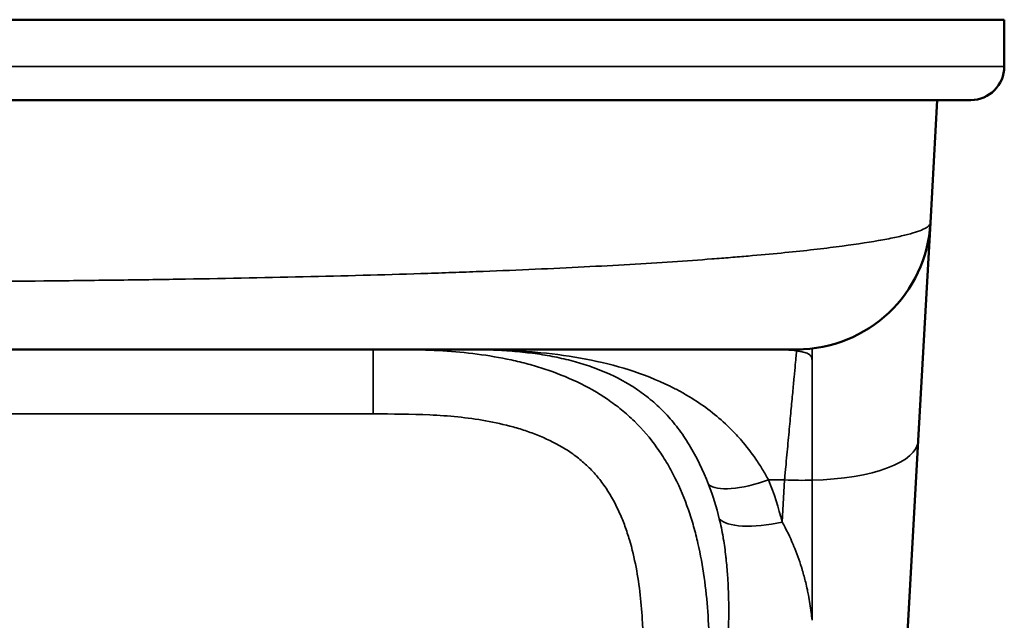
# Model space of a CAD drawing. Header units: millimetres. Extents: x -1904 to -581, y -1544 to 806.
# Tile 33 of 33: x -1551 to -1404, y 716 to 806. Entities that reach past the tile are written whole.
import ezdxf

# ---------------------------------------------------------------- set-up
doc = ezdxf.new("R2010")
doc.units = ezdxf.units.MM
doc.layers.add('Visible (ANSI)', color=7, linetype='Continuous', lineweight=50)
doc.layers.add('Visible Narrow (ANSI)', color=7, linetype='Continuous', lineweight=35)

msp = doc.modelspace()

# ---------------------------------------------------------------- linework, layer by layer
at = {"layer": 'Visible (ANSI)'}
for p, q in [((-1628.375, 805.8), (-1403.626, 805.8)), ((-1403.626, 805.8), (-1403.626, 798.8)), ((-1408.626, 793.8), (-1628.375, 793.8)), ((-1413.626, 793.8), (-1414.653, 775.448)), ((-1414.653, 775.448), (-1416.47, 742.958)), ((-1434.621, 756.565), (-1629.898, 756.565)), ((-1416.47, 742.958), (-1420.527, 670.448))]:
    msp.add_line(p, q, dxfattribs=at)
for centre, radius, end in [((-1408.626, 798.8), 5, 0), ((-1434.621, 776.565), 20, 356.79758)]:
    msp.add_arc(centre, radius, 270, end, dxfattribs=at)
at = {"layer": 'Visible Narrow (ANSI)'}
for p, q in [((-1628.375, 798.8), (-1403.626, 798.8)), ((-1497.849, 746.914), (-1497.849, 756.565)), ((-1471.912, 755.971), (-1471.912, 755.971)), ((-1497.849, 746.914), (-1809.403, 746.914)), ((-1436.439, 737.071), (-1438.838, 737.071)), ((-1436.791, 730.775), (-1436.439, 737.071)), ((-1432.334, 737.019), (-1432.334, 716.097))]:
    msp.add_line(p, q, dxfattribs=at)
for centre, major_axis, ratio, start_param, end_param in [((-1436.439, 744.075), (19.969, -1.117), 0.3497274, 4.9389578, 6.2831853), ((-1438.838, 740.573), (-9.27, -3.752), 0.3274656, 0.1675312, 1.4390279), ((-1436.439, 744.075), (-19.969, 1.117), 0.3497274, 1.5903614, 1.7973652), ((-1436.791, 734.277), (-9.694, -2.456), 0.3407453, 0.1771308, 1.4846862)]:
    msp.add_ellipse(centre, major_axis=major_axis, ratio=ratio, start_param=start_param, end_param=end_param, dxfattribs=at)
for points, knots in [([(-1629.898, 766.565), (-1629.787, 766.565), (-1629.673, 766.564), (-1629.447, 766.564), (-1629.108, 766.563), (-1628.317, 766.561), (-1626.738, 766.557), (-1623.582, 766.55), (-1620.885, 766.545), (-1615.501, 766.536), (-1611.924, 766.532), (-1601.236, 766.527), (-1594.163, 766.533), (-1580.133, 766.565), (-1573.174, 766.592), (-1559.379, 766.672), (-1552.543, 766.725), (-1542.39, 766.83), (-1539.015, 766.869), (-1532.379, 766.956), (-1529.111, 767.004), (-1519.454, 767.16), (-1513.215, 767.283), (-1501.146, 767.567), (-1495.315, 767.729), (-1488.295, 767.96), (-1486.904, 768.007), (-1484.151, 768.105), (-1482.795, 768.155), (-1478.786, 768.309), (-1476.195, 768.416), (-1468.658, 768.75), (-1463.949, 768.991), (-1455.151, 769.505), (-1451.06, 769.778), (-1446.333, 770.136), (-1445.407, 770.208), (-1443.593, 770.355), (-1442.708, 770.429), (-1440.124, 770.651), (-1438.492, 770.801), (-1433.86, 771.256), (-1431.122, 771.563), (-1426.298, 772.182), (-1424.213, 772.493), (-1421.552, 772.958), (-1420.742, 773.113), (-1419.285, 773.419), (-1418.636, 773.571), (-1416.915, 774.023), (-1416.071, 774.318), (-1415.228, 774.75), (-1415.017, 774.893), (-1414.804, 775.103), (-1414.751, 775.173), (-1414.695, 775.276), (-1414.674, 775.328), (-1414.659, 775.388), (-1414.655, 775.418), (-1414.654, 775.431), (-1414.653, 775.439), (-1414.653, 775.443), (-1414.653, 775.448)], [-0.00000006, -0.00000006, -0.00000006, -0.00000006, 0.00033337, 0.00033337, 0.00066681, 0.00133367, 0.0026674, 0.00533486, 0.01066978, 0.01066978, 0.02133963, 0.02133963, 0.04267932, 0.04267932, 0.06401901, 0.06401901, 0.0853587, 0.0853587, 0.09602854, 0.09602854, 0.10669839, 0.10669839, 0.12803808, 0.12803808, 0.14937777, 0.14937777, 0.15471269, 0.15471269, 0.16004761, 0.16004761, 0.17071746, 0.17071746, 0.19205715, 0.19205715, 0.21339684, 0.21339684, 0.21873176, 0.21873176, 0.22406668, 0.22406668, 0.23473653, 0.23473653, 0.25607622, 0.25607622, 0.27741591, 0.27741591, 0.28808575, 0.28808575, 0.2987556, 0.2987556, 0.32009529, 0.32009529, 0.33076513, 0.33076513, 0.33610006, 0.33610006, 0.33876752, 0.34010125, 0.34076811, 0.34110155, 0.34110155, 0.34143498, 0.34143498, 0.34143498, 0.34143498]), ([(-1497.849, 756.565), (-1496.116, 756.565), (-1494.382, 756.564), (-1490.923, 756.504), (-1489.197, 756.445), (-1484.038, 756.121), (-1480.623, 755.71), (-1476.406, 754.797), (-1475.565, 754.594), (-1473.889, 754.143), (-1473.051, 753.894), (-1470.566, 753.076), (-1468.955, 752.44), (-1465.837, 750.952), (-1464.331, 750.1), (-1462.53, 748.87), (-1462.173, 748.615), (-1461.473, 748.092), (-1461.13, 747.824), (-1460.121, 746.999), (-1459.477, 746.422), (-1457.626, 744.61), (-1456.503, 743.293), (-1455.233, 741.515), (-1454.986, 741.153), (-1454.508, 740.422), (-1454.278, 740.052), (-1453.609, 738.933), (-1453.194, 738.172), (-1452.031, 735.849), (-1451.367, 734.247), (-1450.511, 731.777), (-1450.249, 730.941), (-1449.774, 729.268), (-1449.559, 728.429), (-1448.592, 724.221), (-1448.15, 720.817), (-1447.79, 715.675), (-1447.721, 713.956), (-1447.644, 710.509), (-1447.636, 708.783), (-1447.63, 707.056)], [0, 0, 0, 0, 0.005197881, 0.005197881, 0.010395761, 0.010395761, 0.020791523, 0.020791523, 0.023390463, 0.023390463, 0.025989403, 0.025989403, 0.031187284, 0.031187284, 0.036385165, 0.036385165, 0.037684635, 0.037684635, 0.038984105, 0.038984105, 0.041583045, 0.041583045, 0.046780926, 0.046780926, 0.048080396, 0.048080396, 0.049379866, 0.049379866, 0.051978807, 0.051978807, 0.057176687, 0.057176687, 0.059775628, 0.059775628, 0.062374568, 0.062374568, 0.072770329, 0.072770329, 0.07796821, 0.07796821, 0.083166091, 0.083166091, 0.083166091, 0.083166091]), ([(-1487.348, 756.565), (-1486.698, 756.565), (-1486.054, 756.565), (-1484.782, 756.562), (-1484.154, 756.56), (-1482.286, 756.545), (-1481.067, 756.525), (-1478.661, 756.456), (-1477.476, 756.405), (-1475.137, 756.266), (-1473.982, 756.177), (-1470.548, 755.844), (-1468.296, 755.53), (-1463.903, 754.687), (-1461.758, 754.157), (-1457.57, 752.831), (-1455.528, 752.035), (-1453.046, 750.82), (-1452.553, 750.566), (-1451.582, 750.037), (-1451.103, 749.762), (-1449.684, 748.904), (-1448.764, 748.287), (-1446.979, 746.951), (-1446.113, 746.233), (-1444.859, 745.068), (-1444.448, 744.665), (-1443.65, 743.836), (-1443.261, 743.41), (-1442.126, 742.093), (-1441.411, 741.165), (-1440.4, 739.692), (-1440.073, 739.188), (-1439.599, 738.41), (-1439.443, 738.148), (-1439.137, 737.615), (-1438.985, 737.343), (-1438.838, 737.071)], [-0.000186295, -0.000186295, -0.000186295, -0.000186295, 0.001767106, 0.001767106, 0.003720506, 0.003720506, 0.007627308, 0.007627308, 0.01153411, 0.01153411, 0.015440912, 0.015440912, 0.023254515, 0.023254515, 0.031068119, 0.031068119, 0.038881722, 0.038881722, 0.040835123, 0.040835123, 0.042788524, 0.042788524, 0.046695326, 0.046695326, 0.050602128, 0.050602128, 0.052555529, 0.052555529, 0.05450893, 0.05450893, 0.058415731, 0.058415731, 0.060369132, 0.060369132, 0.061345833, 0.061345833, 0.062322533, 0.062322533, 0.062322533, 0.062322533]), ([(-1447.773, 736.368), (-1448.63, 738.56), (-1449.588, 740.52), (-1450.928, 742.725), (-1451.203, 743.154), (-1451.769, 743.987), (-1452.06, 744.394), (-1452.952, 745.571), (-1453.57, 746.299), (-1454.856, 747.658), (-1455.525, 748.289), (-1456.569, 749.174), (-1456.924, 749.458), (-1457.648, 750.008), (-1458.018, 750.273), (-1459.892, 751.546), (-1461.473, 752.396), (-1464.793, 753.832), (-1466.531, 754.417), (-1469.264, 755.125), (-1470.197, 755.333), (-1472.104, 755.696), (-1473.074, 755.849), (-1475.054, 756.106), (-1476.064, 756.21), (-1477.617, 756.332), (-1478.142, 756.368), (-1479.206, 756.429), (-1479.747, 756.454), (-1481.392, 756.517), (-1482.516, 756.54), (-1484.275, 756.558), (-1484.872, 756.562), (-1485.788, 756.564), (-1486.095, 756.564), (-1486.563, 756.565), (-1486.719, 756.565), (-1486.955, 756.565), (-1487.034, 756.565), (-1487.192, 756.565), (-1487.27, 756.565), (-1487.348, 756.565)], [0, 0, 0, 0, 0.007524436, 0.007524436, 0.009405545, 0.009405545, 0.011286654, 0.011286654, 0.015048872, 0.015048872, 0.01881109, 0.01881109, 0.020692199, 0.020692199, 0.022573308, 0.022573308, 0.030097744, 0.030097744, 0.03762218, 0.03762218, 0.041384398, 0.041384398, 0.045146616, 0.045146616, 0.048908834, 0.048908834, 0.050789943, 0.050789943, 0.052671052, 0.052671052, 0.05643327, 0.05643327, 0.05831438, 0.05831438, 0.059254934, 0.059254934, 0.059725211, 0.059725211, 0.05996035, 0.05996035, 0.060195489, 0.060195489, 0.060195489, 0.060195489]), ([(-1434.642, 756.345), (-1435.108, 756.414), (-1435.63, 756.459), (-1436.208, 756.491), (-1436.497, 756.507), (-1436.802, 756.519), (-1437.115, 756.529), (-1437.427, 756.538), (-1437.748, 756.545), (-1438.077, 756.55), (-1438.407, 756.555), (-1438.745, 756.558), (-1439.091, 756.56), (-1439.437, 756.562), (-1439.794, 756.563), (-1440.152, 756.564), (-1440.856, 756.565), (-1441.571, 756.565), (-1442.296, 756.565)], [0.0005426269, 0.0005426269, 0.0005426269, 0.0005426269, 0.0027259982, 0.0027259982, 0.0027259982, 0.0038176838, 0.0038176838, 0.0038176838, 0.0049093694, 0.0049093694, 0.0049093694, 0.0060010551, 0.0060010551, 0.0060010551, 0.0070927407, 0.0070927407, 0.0070927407, 0.0092383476, 0.0092383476, 0.0092383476, 0.0092383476]), ([(-1436.439, 737.071), (-1436.432, 737.15), (-1436.424, 737.232), (-1436.409, 737.392), (-1436.387, 737.632), (-1436.335, 738.187), (-1436.291, 738.657), (-1436.204, 739.587), (-1436.147, 740.195), (-1435.98, 741.986), (-1435.873, 743.134), (-1435.719, 744.786), (-1435.668, 745.325), (-1435.57, 746.378), (-1435.523, 746.886), (-1435.386, 748.358), (-1435.301, 749.269), (-1435.183, 750.531), (-1435.146, 750.934), (-1435.074, 751.705), (-1435.04, 752.074), (-1434.942, 753.121), (-1434.886, 753.73), (-1434.788, 754.777), (-1434.747, 755.215), (-1434.698, 755.741), (-1434.684, 755.895), (-1434.66, 756.155), (-1434.65, 756.262), (-1434.642, 756.345)], [-0.00000006, -0.00000006, -0.00000006, -0.00000006, 0.000255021, 0.000255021, 0.000510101, 0.001020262, 0.002040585, 0.002040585, 0.004081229, 0.004081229, 0.008162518, 0.008162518, 0.010203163, 0.010203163, 0.012243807, 0.012243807, 0.016325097, 0.016325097, 0.018365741, 0.018365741, 0.020406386, 0.020406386, 0.024487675, 0.024487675, 0.028568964, 0.028568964, 0.030609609, 0.030609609, 0.032650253, 0.032650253, 0.032650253, 0.032650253]), ([(-1434.642, 756.345), (-1434.391, 756.308), (-1434.16, 756.27), (-1433.948, 756.228), (-1433.841, 756.206), (-1433.739, 756.184), (-1433.642, 756.159), (-1433.498, 756.124), (-1433.365, 756.085), (-1433.244, 756.041), (-1433.122, 755.998), (-1433.011, 755.949), (-1432.914, 755.896), (-1432.891, 755.884), (-1432.87, 755.872), (-1432.849, 755.86), (-1432.686, 755.762), (-1432.563, 755.648), (-1432.478, 755.517), (-1432.435, 755.451), (-1432.402, 755.38), (-1432.378, 755.304), (-1432.349, 755.21), (-1432.334, 755.108), (-1432.334, 755)], [0, 0, 0, 0, 0.0011684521, 0.0011684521, 0.0011684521, 0.0017610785, 0.0017610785, 0.0017610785, 0.0026416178, 0.0026416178, 0.0026416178, 0.0035221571, 0.0035221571, 0.0035221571, 0.0037211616, 0.0037211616, 0.0037211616, 0.0052832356, 0.0052832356, 0.0052832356, 0.0060687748, 0.0060687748, 0.0060687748, 0.0070443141, 0.0070443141, 0.0070443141, 0.0070443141]), ([(-1432.334, 756.696), (-1432.334, 756.696), (-1432.334, 756.462), (-1432.334, 755.742), (-1432.334, 755.406), (-1432.334, 755)], [-3.7113301, -3.7113301, -3.7113301, -3.7113301, -3.0599193, -3.0599193, -2.6866911, -2.6866911, -2.6866911, -2.6866911]), ([(-1432.334, 752.606), (-1432.334, 752.457), (-1432.334, 752.304), (-1432.334, 752.147), (-1432.334, 752.12), (-1432.334, 752.093), (-1432.334, 752.065), (-1432.334, 751.881), (-1432.334, 751.691), (-1432.334, 751.496), (-1432.334, 751.11), (-1432.334, 750.704), (-1432.334, 750.276), (-1432.334, 750.266), (-1432.334, 750.256), (-1432.334, 750.247), (-1432.334, 749.56), (-1432.334, 748.828), (-1432.334, 748.058), (-1432.334, 747.878), (-1432.334, 747.695), (-1432.334, 747.51), (-1432.334, 747.011), (-1432.334, 746.497), (-1432.334, 745.963)], [0.00573675, 0.00573675, 0.00573675, 0.00573675, 0.00663077, 0.00663077, 0.00663077, 0.006785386, 0.006785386, 0.006785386, 0.007830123, 0.007830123, 0.007830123, 0.009898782, 0.009898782, 0.009898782, 0.009946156, 0.009946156, 0.009946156, 0.013261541, 0.013261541, 0.013261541, 0.014039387, 0.014039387, 0.014039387, 0.016138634, 0.016138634, 0.016138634, 0.016138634]), ([(-1457.477, 707.307), (-1457.488, 710.111), (-1457.502, 712.916), (-1457.652, 715.705), (-1457.726, 717.1), (-1457.835, 718.491), (-1457.99, 719.877), (-1458.145, 721.263), (-1458.347, 722.644), (-1458.61, 724.018), (-1458.873, 725.392), (-1459.197, 726.76), (-1459.601, 728.119), (-1459.803, 728.798), (-1460.025, 729.476), (-1460.268, 730.141), (-1460.511, 730.806), (-1460.774, 731.462), (-1461.061, 732.106), (-1461.635, 733.394), (-1462.302, 734.639), (-1463.095, 735.823), (-1463.293, 736.119), (-1463.5, 736.411), (-1463.712, 736.696), (-1463.925, 736.981), (-1464.144, 737.259), (-1464.37, 737.531), (-1464.822, 738.074), (-1465.301, 738.59), (-1465.808, 739.079), (-1466.316, 739.567), (-1466.851, 740.028), (-1467.414, 740.462), (-1467.695, 740.679), (-1467.984, 740.89), (-1468.278, 741.093), (-1468.571, 741.296), (-1468.868, 741.491), (-1469.168, 741.678), (-1470.371, 742.426), (-1471.631, 743.055), (-1472.933, 743.596), (-1473.584, 743.867), (-1474.246, 744.115), (-1474.917, 744.343), (-1475.589, 744.572), (-1476.27, 744.781), (-1476.952, 744.97), (-1478.316, 745.348), (-1479.688, 745.651), (-1481.068, 745.896), (-1482.447, 746.141), (-1483.833, 746.328), (-1485.225, 746.471), (-1486.617, 746.614), (-1488.013, 746.712), (-1489.414, 746.779), (-1492.216, 746.911), (-1495.033, 746.914), (-1497.849, 746.914)], [0, 0, 0, 0, 0.008372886, 0.008372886, 0.008372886, 0.012559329, 0.012559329, 0.012559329, 0.016745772, 0.016745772, 0.016745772, 0.020932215, 0.020932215, 0.020932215, 0.023025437, 0.023025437, 0.023025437, 0.025118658, 0.025118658, 0.025118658, 0.029305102, 0.029305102, 0.029305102, 0.030351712, 0.030351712, 0.030351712, 0.031398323, 0.031398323, 0.031398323, 0.033491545, 0.033491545, 0.033491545, 0.035584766, 0.035584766, 0.035584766, 0.036631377, 0.036631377, 0.036631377, 0.037677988, 0.037677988, 0.037677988, 0.041864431, 0.041864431, 0.041864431, 0.043957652, 0.043957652, 0.043957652, 0.046050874, 0.046050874, 0.046050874, 0.050237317, 0.050237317, 0.050237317, 0.05442376, 0.05442376, 0.05442376, 0.058610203, 0.058610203, 0.058610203, 0.066983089, 0.066983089, 0.066983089, 0.066983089]), ([(-1432.334, 745.963), (-1432.334, 745.43), (-1432.334, 744.883), (-1432.334, 744.321), (-1432.334, 743.877), (-1432.334, 743.424), (-1432.334, 742.959)], [0.0161386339, 0.0161386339, 0.0161386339, 0.0161386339, 0.0182367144, 0.0182367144, 0.0182367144, 0.0198923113, 0.0198923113, 0.0198923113, 0.0198923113]), ([(-1432.334, 742.959), (-1432.334, 742.494), (-1432.334, 742.018), (-1432.334, 741.537), (-1432.334, 741.298), (-1432.334, 741.058), (-1432.334, 740.816), (-1432.334, 740.569), (-1432.334, 740.322), (-1432.334, 740.072), (-1432.334, 739.082), (-1432.334, 738.064), (-1432.334, 737.019)], [0.0198923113, 0.0198923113, 0.0198923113, 0.0198923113, 0.0215500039, 0.0215500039, 0.0215500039, 0.0223719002, 0.0223719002, 0.0223719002, 0.0232076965, 0.0232076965, 0.0232076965, 0.0265230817, 0.0265230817, 0.0265230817, 0.0265230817]), ([(-1445.17, 707.056), (-1445.107, 708.175), (-1445.043, 709.29), (-1444.986, 710.4), (-1444.937, 711.344), (-1444.893, 712.284), (-1444.859, 713.222), (-1444.854, 713.353), (-1444.849, 713.483), (-1444.845, 713.614), (-1444.779, 715.523), (-1444.753, 717.42), (-1444.792, 719.306), (-1444.795, 719.459), (-1444.798, 719.611), (-1444.802, 719.763), (-1444.825, 720.618), (-1444.861, 721.471), (-1444.913, 722.322), (-1444.921, 722.459), (-1444.93, 722.596), (-1444.939, 722.733), (-1444.997, 723.599), (-1445.073, 724.463), (-1445.168, 725.324), (-1445.179, 725.431), (-1445.191, 725.538), (-1445.204, 725.646), (-1445.307, 726.535), (-1445.431, 727.421), (-1445.581, 728.306), (-1445.591, 728.368), (-1445.602, 728.43), (-1445.612, 728.492), (-1445.773, 729.421), (-1445.962, 730.348), (-1446.186, 731.277)], [0, 0, 0, 0, 0.003580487, 0.003580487, 0.003580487, 0.006620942, 0.006620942, 0.006620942, 0.007045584, 0.007045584, 0.007045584, 0.013241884, 0.013241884, 0.013241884, 0.013742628, 0.013742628, 0.013742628, 0.016552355, 0.016552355, 0.016552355, 0.017005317, 0.017005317, 0.017005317, 0.019862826, 0.019862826, 0.019862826, 0.020218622, 0.020218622, 0.020218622, 0.023173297, 0.023173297, 0.023173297, 0.02338024, 0.02338024, 0.02338024, 0.026483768, 0.026483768, 0.026483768, 0.026483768]), ([(-1436.791, 730.775), (-1436.175, 729.661), (-1435.628, 728.536), (-1435.145, 727.396), (-1435.123, 727.344), (-1435.101, 727.292), (-1435.079, 727.24), (-1434.638, 726.184), (-1434.25, 725.116), (-1433.913, 724.031), (-1433.869, 723.889), (-1433.826, 723.748), (-1433.784, 723.605), (-1433.601, 722.99), (-1433.433, 722.368), (-1433.282, 721.744), (-1433.195, 721.383), (-1433.113, 721.022), (-1433.036, 720.66), (-1432.981, 720.397), (-1432.928, 720.134), (-1432.877, 719.871), (-1432.713, 719.011), (-1432.578, 718.15), (-1432.469, 717.285), (-1432.419, 716.89), (-1432.374, 716.494), (-1432.334, 716.097)], [0, 0, 0, 0, 0.003983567, 0.003983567, 0.003983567, 0.004164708, 0.004164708, 0.004164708, 0.007848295, 0.007848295, 0.007848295, 0.008329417, 0.008329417, 0.008329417, 0.010411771, 0.010411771, 0.010411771, 0.011617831, 0.011617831, 0.011617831, 0.012494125, 0.012494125, 0.012494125, 0.015352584, 0.015352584, 0.015352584, 0.016658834, 0.016658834, 0.016658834, 0.016658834])]:
    msp.add_open_spline(points, degree=3, knots=knots, dxfattribs=at)
for points in [[(-1434.642, 756.345), (-1434.628, 756.491), (-1434.621, 756.565), (-1434.621, 756.565)], [(-1432.334, 755), (-1432.334, 754.825), (-1432.334, 754.637), (-1432.334, 754.438)], [(-1432.334, 754.438), (-1432.334, 753.911), (-1432.334, 753.302), (-1432.334, 752.606)], [(-1432.334, 745.963), (-1432.334, 745.008), (-1432.334, 744.005), (-1432.334, 742.959)], [(-1438.838, 737.071), (-1438, 735.002), (-1437.33, 732.9), (-1436.791, 730.775)], [(-1446.186, 731.277), (-1446.601, 732.996), (-1447.118, 734.695), (-1447.773, 736.368)]]:
    msp.add_open_spline(points, degree=3, dxfattribs=at)

doc.saveas('drawing.dxf')
